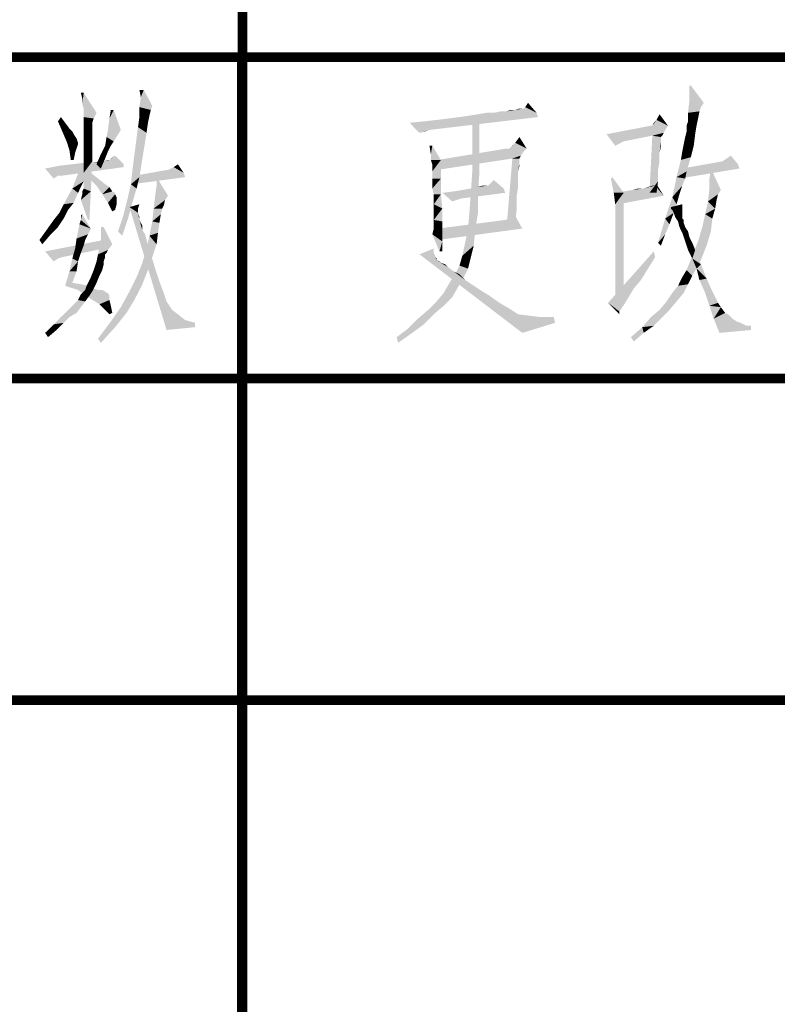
# Model space of a CAD drawing. Header units: millimetres. Extents: x 0 to 420, y 0 to 297.
# Tile 13 of 27: x 247 to 258, y 15 to 31. Entities that reach past the tile are written whole.
import ezdxf

# ---------------------------------------------------------------- set-up
doc = ezdxf.new("R2010")
doc.units = ezdxf.units.MM
doc.header["$LTSCALE"] = 23.1
doc.layers.get('0').update_dxf_attribs({"linetype": 'CONTINUOUS'})
doc.layers.add('GMA1347总成-02_DXF_FORMAT', color=7, linetype='CONTINUOUS')

# ---------------------------------------------------------------- blocks, each defined once
blk = doc.blocks.new('*T12')
at = {"color": 1, "linetype": 'Continuous'}
for p, q in [((0, 0), (7, 0)), ((0, 0), (0, -5)), ((7, 0), (7, -5)), ((0, -5), (7, -5))]:
    blk.add_line(p, q, dxfattribs=at)
blk = doc.blocks.new('*T13')
at = {"color": 1, "linetype": 'Continuous'}
for p, q in [((0, 0), (20, 0)), ((0, 0), (0, -5)), ((20, 0), (20, -5)), ((0, -5), (20, -5))]:
    blk.add_line(p, q, dxfattribs=at)
blk = doc.blocks.new('*T16')
at = {"color": 1, "linetype": 'Continuous'}
for p, q in [((0, 0), (60, 0)), ((0, 0), (0, -20)), ((15, 0), (15, -20)), ((30, 0), (30, -20)), ((45, 0), (45, -20)), ((60, 0), (60, -20)), ((0, -5), (60, -5)), ((0, -10), (60, -10)), ((0, -15), (60, -15)), ((0, -20), (60, -20))]:
    blk.add_line(p, q, dxfattribs=at)

msp = doc.modelspace()

# ---------------------------------------------------------------- linework, layer by layer
at = {"color": 1, "linetype": 'Continuous'}
for points in [[(256.977, 29.556), (256.954, 29.333), (256.954, 29.556)], [(256.954, 29.333), (256.977, 29.556), (257.177, 29.289)], [(247.531, 29.444), (247.509, 29.356), (247.487, 29.444)], [(247.509, 29.267), (247.509, 29.356), (247.531, 29.444)], [(247.531, 29.2), (247.509, 29.267), (247.531, 29.444)], [(247.531, 29.2), (247.531, 29.444), (247.731, 29.133)], [(248.465, 29.489), (248.42, 29.378), (248.398, 29.489)], [(248.42, 29.378), (248.465, 29.489), (248.598, 29.244)], [(248.598, 29.244), (248.398, 29.222), (248.42, 29.378)], [(248.398, 29.222), (248.598, 29.244), (248.576, 29.178)], [(254.399, 29.222), (254.443, 29.289), (254.577, 29.133)], [(257.177, 29.289), (256.932, 29.133), (256.954, 29.333)], [(257.177, 29.289), (257.132, 29.222), (256.932, 29.133)], [(247.731, 29.133), (247.531, 29.133), (247.531, 29.2)], [(247.731, 29.133), (247.531, 29.111), (247.531, 29.133)], [(247.531, 29.067), (247.531, 29.111), (247.731, 29.133)], [(247.531, 29.067), (247.731, 29.133), (247.687, 29.044)], [(247.909, 28.867), (247.931, 29.044), (247.998, 29.178)], [(247.909, 28.867), (247.998, 29.178), (248.109, 28.867)], [(247.998, 29.178), (247.931, 29.044), (247.954, 29.178)], [(248.576, 29.178), (248.398, 29.067), (248.398, 29.222)], [(248.576, 29.178), (248.554, 29.089), (248.398, 29.067)], [(253.377, 29.067), (253.532, 29.089), (254.577, 29.133)], [(253.377, 29.067), (254.577, 29.133), (254.599, 29.067)], [(253.532, 29.089), (253.665, 29.111), (254.577, 29.133)], [(253.91, 29.133), (254.577, 29.133), (253.665, 29.111)], [(253.91, 29.133), (253.665, 29.111), (253.799, 29.133)], [(254.11, 29.156), (253.91, 29.133), (254.021, 29.156)], [(254.577, 29.133), (253.91, 29.133), (254.11, 29.156)], [(254.243, 29.178), (254.11, 29.156), (254.177, 29.178)], [(254.577, 29.133), (254.11, 29.156), (254.243, 29.178)], [(254.354, 29.2), (254.377, 29.2), (254.243, 29.178)], [(254.332, 29.2), (254.354, 29.2), (254.243, 29.178)], [(254.332, 29.2), (254.243, 29.178), (254.31, 29.2)], [(254.577, 29.133), (254.243, 29.178), (254.377, 29.2)], [(254.577, 29.133), (254.377, 29.2), (254.399, 29.222)], [(256.443, 29.022), (256.488, 29.111), (256.621, 28.933)], [(257.132, 29.222), (257.11, 29.156), (256.932, 29.133)], [(256.932, 29.067), (256.932, 29.133), (257.11, 29.156)], [(256.932, 29.067), (257.11, 29.156), (257.088, 29.044)], [(247.131, 29), (247.176, 29.067), (247.243, 28.978)], [(247.243, 28.978), (247.198, 28.844), (247.131, 29)], [(247.243, 28.978), (247.309, 28.889), (247.198, 28.844)], [(247.687, 29.044), (247.531, 29), (247.531, 29.067)], [(247.531, 29), (247.687, 29.044), (247.665, 28.978)], [(247.665, 28.978), (247.531, 28.933), (247.531, 29)], [(247.531, 28.933), (247.665, 28.978), (247.665, 28.933)], [(248.531, 28.978), (248.376, 28.911), (248.398, 29.067)], [(248.376, 28.911), (248.531, 28.978), (248.509, 28.822)], [(248.398, 29.067), (248.554, 29.089), (248.531, 28.978)], [(252.599, 28.978), (252.821, 29), (254.599, 29.067)], [(252.599, 28.978), (254.599, 29.067), (252.91, 28.867)], [(252.91, 28.867), (252.754, 28.822), (252.599, 28.978)], [(252.821, 29), (253.021, 29.022), (254.599, 29.067)], [(253.021, 29.022), (253.199, 29.044), (254.599, 29.067)], [(254.599, 29.067), (253.199, 29.044), (253.377, 29.067)], [(253.688, 29.022), (253.577, 28.6), (253.577, 29.022)], [(253.577, 28.6), (253.688, 29.022), (253.688, 28.6)], [(256.377, 28.933), (256.399, 28.978), (256.443, 29.022)], [(256.621, 28.933), (256.377, 28.933), (256.443, 29.022)], [(256.91, 28.933), (256.932, 29), (257.088, 29.044)], [(256.91, 28.933), (257.088, 29.044), (257.065, 28.933)], [(257.088, 29.044), (256.932, 29), (256.932, 29.067)], [(247.198, 28.844), (247.309, 28.889), (247.354, 28.844)], [(247.354, 28.844), (247.265, 28.689), (247.198, 28.844)], [(247.354, 28.844), (247.376, 28.8), (247.265, 28.689)], [(247.376, 28.8), (247.42, 28.733), (247.265, 28.689)], [(247.665, 28.933), (247.665, 28.889), (247.531, 28.844)], [(247.665, 28.933), (247.531, 28.844), (247.531, 28.933)], [(247.665, 28.889), (247.665, 28.867), (247.531, 28.844)], [(247.531, 28.844), (247.665, 28.867), (247.665, 28.844)], [(247.665, 28.844), (247.665, 28.8), (247.531, 28.756)], [(247.665, 28.844), (247.531, 28.756), (247.531, 28.844)], [(247.531, 28.756), (247.665, 28.8), (247.665, 28.733)], [(248.109, 28.867), (247.887, 28.756), (247.909, 28.867)], [(247.887, 28.756), (248.109, 28.867), (247.998, 28.689)], [(248.509, 28.822), (248.287, 28.222), (248.376, 28.911)], [(248.287, 28.222), (248.509, 28.822), (248.398, 28.133)], [(252.91, 28.867), (252.843, 28.844), (252.754, 28.822)], [(256.621, 28.933), (256.577, 28.867), (255.665, 28.8)], [(256.377, 28.933), (256.621, 28.933), (255.665, 28.8)], [(256.377, 28.933), (255.665, 28.8), (256.354, 28.933)], [(256.577, 28.867), (256.554, 28.822), (255.665, 28.8)], [(256.377, 28.778), (255.665, 28.8), (256.554, 28.822)], [(255.665, 28.8), (256.377, 28.778), (255.932, 28.689)], [(255.932, 28.689), (255.799, 28.622), (255.665, 28.8)], [(256.377, 28.778), (256.554, 28.822), (256.532, 28.778)], [(256.865, 28.644), (256.888, 28.756), (257.043, 28.8)], [(256.865, 28.644), (257.043, 28.8), (257.021, 28.622)], [(257.043, 28.8), (256.888, 28.756), (256.91, 28.844)], [(257.065, 28.933), (256.91, 28.844), (256.91, 28.933)], [(256.91, 28.844), (257.065, 28.933), (257.043, 28.8)], [(247.265, 28.689), (247.42, 28.733), (247.443, 28.667)], [(247.443, 28.667), (247.309, 28.556), (247.265, 28.689)], [(247.443, 28.667), (247.443, 28.644), (247.309, 28.556)], [(247.443, 28.644), (247.42, 28.578), (247.309, 28.556)], [(247.665, 28.733), (247.531, 28.644), (247.531, 28.756)], [(247.665, 28.733), (247.665, 28.667), (247.531, 28.644)], [(247.531, 28.644), (247.665, 28.667), (247.665, 28.578)], [(247.665, 28.578), (247.531, 28.533), (247.531, 28.644)], [(247.998, 28.689), (247.865, 28.622), (247.887, 28.756)], [(247.865, 28.622), (247.998, 28.689), (247.954, 28.622)], [(254.154, 28.578), (254.199, 28.622), (254.243, 28.667)], [(254.421, 28.578), (254.154, 28.578), (254.243, 28.667)], [(254.243, 28.667), (254.31, 28.756), (254.421, 28.578)], [(256.51, 28.756), (256.332, 27.889), (256.377, 28.778)], [(256.51, 28.756), (256.51, 28.733), (256.332, 27.889)], [(256.51, 28.733), (256.51, 28.667), (256.332, 27.889)], [(256.51, 28.667), (256.488, 28.511), (256.332, 27.889)], [(256.377, 28.778), (256.532, 28.778), (256.51, 28.756)], [(256.51, 28.667), (256.51, 28.6), (256.488, 28.511)], [(257.021, 28.622), (256.843, 28.533), (256.865, 28.644)], [(247.309, 28.556), (247.42, 28.578), (247.398, 28.511)], [(247.398, 28.511), (247.331, 28.4), (247.309, 28.556)], [(247.331, 28.4), (247.398, 28.511), (247.376, 28.4)], [(247.531, 28.533), (247.665, 28.578), (247.665, 28.489)], [(247.665, 28.489), (247.531, 28.4), (247.531, 28.533)], [(247.531, 28.4), (247.665, 28.489), (247.665, 28.378)], [(247.865, 28.422), (247.731, 28.333), (247.798, 28.489)], [(247.954, 28.622), (247.909, 28.533), (247.798, 28.489)], [(247.954, 28.622), (247.798, 28.489), (247.865, 28.622)], [(247.798, 28.489), (247.909, 28.533), (247.865, 28.422)], [(252.954, 28.622), (252.932, 28.489), (252.91, 28.622)], [(252.932, 28.4), (252.932, 28.489), (252.954, 28.622)], [(252.932, 28.4), (252.954, 28.622), (253.088, 28.4)], [(254.421, 28.578), (254.377, 28.533), (253.043, 28.4)], [(254.154, 28.578), (254.421, 28.578), (253.043, 28.4)], [(254.154, 28.578), (253.043, 28.4), (254.11, 28.578)], [(254.377, 28.533), (254.332, 28.467), (253.043, 28.4)], [(253.688, 28.6), (253.577, 28.244), (253.577, 28.6)], [(253.577, 28.244), (253.688, 28.6), (253.688, 28.222)], [(256.488, 28.511), (256.488, 28.378), (256.332, 27.889)], [(256.977, 28.444), (256.821, 28.4), (256.843, 28.533)], [(256.843, 28.533), (257.021, 28.622), (256.977, 28.444)], [(248.154, 28.333), (247.154, 28.311), (247.354, 28.333)], [(247.154, 28.311), (248.154, 28.333), (248.154, 28.289)], [(247.665, 28.356), (247.354, 28.333), (247.531, 28.356)], [(248.154, 28.333), (247.354, 28.333), (247.665, 28.356)], [(247.665, 28.378), (247.531, 28.289), (247.531, 28.4)], [(247.531, 28.2), (247.531, 28.289), (247.665, 28.378)], [(247.531, 28.133), (247.531, 28.2), (247.665, 28.378)], [(247.531, 28.067), (247.531, 28.133), (247.665, 28.378)], [(247.531, 28.022), (247.531, 28.067), (247.665, 28.378)], [(247.531, 28), (247.531, 28.022), (247.665, 28.378)], [(247.531, 27.978), (247.531, 28), (247.665, 28.378)], [(247.531, 27.956), (247.531, 27.978), (247.665, 28.378)], [(247.531, 27.956), (247.665, 28.378), (247.643, 27.911)], [(247.843, 28.378), (247.665, 28.356), (247.776, 28.378)], [(248.154, 28.333), (247.665, 28.356), (247.843, 28.378)], [(247.731, 28.333), (247.865, 28.422), (247.798, 28.267)], [(247.931, 28.4), (247.843, 28.378), (247.909, 28.4)], [(248.154, 28.333), (247.843, 28.378), (247.931, 28.4)], [(247.931, 28.4), (247.954, 28.422), (248.02, 28.467)], [(247.931, 28.4), (248.02, 28.467), (248.154, 28.333)], [(248.931, 28.289), (248.998, 28.333), (249.087, 28.2)], [(253.088, 28.4), (252.954, 28.333), (252.932, 28.4)], [(252.954, 28.289), (252.954, 28.333), (253.088, 28.4)], [(252.954, 28.267), (252.954, 28.289), (253.088, 28.4)], [(252.954, 28.244), (252.954, 28.267), (253.088, 28.4)], [(252.954, 28.222), (252.954, 28.244), (253.088, 28.4)], [(252.954, 28.178), (252.954, 28.222), (253.088, 28.4)], [(252.954, 28.111), (252.954, 28.178), (253.088, 28.4)], [(252.954, 28.111), (253.088, 28.4), (253.088, 28.111)], [(253.043, 28.4), (254.199, 28.422), (253.021, 28.244)], [(254.332, 28.467), (254.199, 28.422), (253.043, 28.4)], [(254.31, 28.422), (254.31, 28.378), (254.11, 27.356)], [(254.31, 28.422), (254.11, 27.356), (254.199, 28.422)], [(254.31, 28.378), (254.31, 28.356), (254.11, 27.356)], [(254.31, 28.356), (254.288, 28.222), (254.11, 27.356)], [(254.199, 28.422), (254.332, 28.467), (254.31, 28.422)], [(254.31, 28.356), (254.31, 28.311), (254.288, 28.222)], [(256.488, 28.378), (256.465, 28.244), (256.332, 27.889)], [(256.91, 28.222), (256.754, 28.133), (256.821, 28.4)], [(256.821, 28.4), (256.977, 28.444), (256.91, 28.222)], [(257.71, 28.333), (256.843, 28.267), (257.465, 28.378)], [(256.843, 28.267), (257.71, 28.333), (257.732, 28.267)], [(257.465, 28.378), (257.532, 28.422), (257.599, 28.467)], [(257.465, 28.378), (257.599, 28.467), (257.71, 28.333)], [(248.154, 28.289), (246.931, 28.267), (247.154, 28.311)], [(247.131, 28.156), (246.931, 28.267), (248.154, 28.289)], [(247.131, 28.156), (247.065, 28.111), (246.931, 28.267)], [(247.131, 28.156), (248.154, 28.289), (247.198, 28.156)], [(247.531, 28.067), (247.354, 27.956), (247.465, 28.244)], [(247.465, 28.244), (247.62, 28.267), (247.531, 28.067)], [(247.62, 28.111), (247.643, 28.2), (247.865, 28.022)], [(248.398, 28.133), (248.265, 28.022), (248.287, 28.222)], [(248.843, 28.244), (249.087, 28.2), (248.331, 28.156)], [(248.843, 28.244), (248.331, 28.156), (248.82, 28.244)], [(248.331, 28.156), (249.087, 28.2), (249.109, 28.133)], [(249.087, 28.2), (248.843, 28.244), (248.887, 28.267)], [(249.087, 28.2), (248.887, 28.267), (248.931, 28.289)], [(253.688, 28.222), (253.554, 27.889), (253.577, 28.244)], [(253.554, 27.889), (253.688, 28.222), (253.665, 27.889)], [(254.288, 28.222), (254.288, 28.111), (254.11, 27.356)], [(256.465, 28.244), (256.465, 28.067), (256.332, 27.889)], [(256.754, 28.133), (256.91, 28.222), (256.888, 28.111)], [(257.732, 28.267), (256.799, 28.111), (256.843, 28.267)], [(257.265, 27.956), (257.265, 28.111), (257.288, 28.267)], [(257.265, 27.956), (257.288, 28.267), (257.443, 27.933)], [(247.354, 27.956), (247.531, 28.067), (247.443, 27.889)], [(247.865, 28.022), (247.731, 28), (247.62, 28.111)], [(247.731, 28), (247.865, 28.022), (247.931, 27.978)], [(248.354, 27.956), (248.22, 27.822), (248.265, 28.022)], [(248.265, 28.022), (248.398, 28.133), (248.354, 27.956)], [(249.109, 28.133), (248.287, 28.022), (248.331, 28.156)], [(248.665, 28), (248.665, 28.133), (248.843, 27.844)], [(253.088, 28.111), (252.954, 28.044), (252.954, 28.111)], [(252.954, 27.956), (252.954, 28.044), (253.088, 28.111)], [(252.977, 27.867), (252.954, 27.956), (253.088, 28.111)], [(252.977, 27.867), (253.088, 28.111), (253.088, 27.867)], [(253.821, 28), (253.865, 28.044), (253.91, 28.089)], [(253.821, 28), (253.91, 28.089), (254.065, 27.956)], [(253.821, 28), (253.843, 28.022), (253.865, 28.044)], [(254.288, 28.111), (254.288, 27.978), (254.11, 27.356)], [(255.777, 27.889), (255.732, 28.111), (255.754, 28.133)], [(255.777, 27.889), (255.754, 28.133), (255.932, 27.889)], [(256.332, 27.889), (256.465, 28.067), (256.443, 27.889)], [(256.421, 28), (256.443, 28.022), (256.554, 27.844)], [(256.888, 28.111), (256.688, 27.822), (256.754, 28.133)], [(256.888, 28.111), (256.843, 28), (256.688, 27.822)], [(247.443, 27.889), (247.22, 27.711), (247.354, 27.956)], [(247.443, 27.889), (247.376, 27.733), (247.22, 27.711)], [(247.487, 27.778), (247.509, 27.867), (247.643, 27.911)], [(247.598, 27.467), (247.487, 27.778), (247.643, 27.911)], [(247.643, 27.911), (247.509, 27.911), (247.531, 27.956)], [(247.643, 27.911), (247.509, 27.867), (247.509, 27.911)], [(247.598, 27.467), (247.643, 27.911), (247.62, 27.467)], [(247.931, 27.978), (247.82, 27.867), (247.731, 28)], [(247.931, 27.978), (247.976, 27.911), (247.82, 27.867)], [(247.976, 27.911), (248.02, 27.889), (247.82, 27.867)], [(247.82, 27.867), (248.02, 27.889), (248.02, 27.867)], [(248.02, 27.867), (247.909, 27.733), (247.82, 27.867)], [(248.02, 27.867), (248.043, 27.822), (247.909, 27.733)], [(248.22, 27.822), (248.354, 27.956), (248.287, 27.733)], [(248.843, 27.844), (248.643, 27.844), (248.665, 28)], [(253.088, 27.867), (252.977, 27.711), (252.977, 27.867)], [(252.977, 27.711), (253.088, 27.867), (253.11, 27.644)], [(253.11, 27.889), (253.288, 27.911), (254.065, 27.956)], [(253.11, 27.889), (254.065, 27.956), (254.088, 27.889)], [(253.11, 27.889), (254.088, 27.889), (253.399, 27.8)], [(253.11, 27.889), (253.399, 27.8), (253.332, 27.778)], [(253.332, 27.778), (253.265, 27.756), (253.11, 27.889)], [(253.288, 27.911), (253.421, 27.933), (254.065, 27.956)], [(254.065, 27.956), (253.421, 27.933), (253.554, 27.956)], [(253.665, 27.889), (253.532, 27.6), (253.554, 27.889)], [(253.532, 27.6), (253.665, 27.889), (253.665, 27.578)], [(253.554, 27.956), (253.643, 27.978), (253.821, 28)], [(254.065, 27.956), (253.554, 27.956), (253.821, 28)], [(253.777, 28), (253.821, 28), (253.643, 27.978)], [(253.777, 28), (253.643, 27.978), (253.732, 28)], [(254.288, 27.978), (254.265, 27.822), (254.11, 27.356)], [(255.932, 27.889), (255.799, 27.711), (255.777, 27.889)], [(255.799, 27.889), (255.932, 27.911), (256.243, 27.956)], [(256.554, 27.844), (255.799, 27.889), (256.243, 27.956)], [(256.554, 27.844), (255.843, 27.711), (255.799, 27.889)], [(255.799, 27.711), (255.932, 27.889), (255.932, 26.244)], [(255.932, 27.911), (256.065, 27.933), (256.243, 27.956)], [(256.243, 27.956), (256.065, 27.933), (256.154, 27.956)], [(256.243, 27.956), (256.31, 27.978), (256.421, 28)], [(256.554, 27.844), (256.243, 27.956), (256.421, 28)], [(256.421, 28), (256.31, 27.978), (256.377, 28)], [(256.843, 28), (256.799, 27.867), (256.688, 27.822)], [(256.688, 27.822), (256.799, 27.867), (256.754, 27.711)], [(257.443, 27.933), (257.243, 27.756), (257.265, 27.956)], [(257.443, 27.933), (257.399, 27.867), (257.243, 27.756)], [(257.399, 27.867), (257.377, 27.778), (257.243, 27.756)], [(247.22, 27.711), (247.376, 27.733), (247.287, 27.622)], [(248.043, 27.822), (248.043, 27.778), (247.909, 27.733)], [(247.909, 27.733), (248.043, 27.778), (248.043, 27.711)], [(248.043, 27.711), (247.976, 27.6), (247.909, 27.733)], [(248.287, 27.733), (248.154, 27.556), (248.22, 27.822)], [(248.154, 27.556), (248.287, 27.733), (248.22, 27.489)], [(248.843, 27.844), (248.798, 27.778), (248.62, 27.644)], [(248.843, 27.844), (248.62, 27.644), (248.643, 27.844)], [(248.798, 27.778), (248.776, 27.689), (248.62, 27.644)], [(254.265, 27.822), (254.265, 27.622), (254.11, 27.356)], [(256.754, 27.711), (256.577, 27.489), (256.688, 27.822)], [(257.354, 27.644), (257.199, 27.556), (257.243, 27.756)], [(257.243, 27.756), (257.377, 27.778), (257.354, 27.644)], [(247.22, 27.489), (247.065, 27.467), (247.154, 27.578)], [(247.287, 27.622), (247.154, 27.578), (247.22, 27.711)], [(247.154, 27.578), (247.287, 27.622), (247.22, 27.489)], [(248.043, 27.711), (248.02, 27.622), (247.976, 27.6)], [(248.243, 27.667), (248.398, 27.711), (248.376, 27.644)], [(248.243, 27.667), (248.376, 27.644), (248.376, 27.578)], [(248.243, 27.667), (248.376, 27.578), (248.398, 27.467)], [(248.398, 27.467), (248.82, 25.756), (248.243, 27.667)], [(248.376, 27.578), (248.398, 27.511), (248.398, 27.489)], [(248.376, 27.578), (248.398, 27.489), (248.398, 27.467)], [(248.754, 27.644), (248.731, 27.556), (248.598, 27.444)], [(248.754, 27.644), (248.598, 27.444), (248.62, 27.644)], [(248.62, 27.644), (248.776, 27.689), (248.754, 27.644)], [(253.11, 27.644), (252.977, 27.556), (252.977, 27.711)], [(252.977, 27.467), (252.977, 27.556), (253.11, 27.644)], [(252.977, 27.467), (253.11, 27.644), (253.11, 27.444)], [(253.665, 27.578), (253.51, 27.333), (253.532, 27.6)], [(253.51, 27.333), (253.665, 27.578), (253.621, 27.311)], [(254.265, 27.622), (254.243, 27.4), (254.11, 27.356)], [(255.932, 26.244), (255.799, 26.178), (255.799, 27.711)], [(256.754, 27.711), (256.71, 27.578), (256.577, 27.489)], [(256.577, 27.489), (256.71, 27.578), (256.643, 27.4)], [(256.665, 27.644), (256.665, 27.667), (256.843, 27.711)], [(256.665, 27.644), (256.843, 27.711), (256.843, 27.644)], [(256.843, 27.644), (256.688, 27.622), (256.665, 27.644)], [(256.71, 27.578), (256.688, 27.622), (256.843, 27.644)], [(256.71, 27.578), (256.843, 27.644), (256.843, 27.578)], [(256.843, 27.578), (256.732, 27.511), (256.71, 27.578)], [(256.843, 27.578), (256.843, 27.533), (256.732, 27.511)], [(257.199, 27.556), (257.354, 27.644), (257.31, 27.489)], [(247.131, 27.356), (246.954, 27.311), (247.065, 27.467)], [(247.065, 27.467), (247.22, 27.489), (247.131, 27.356)], [(247.643, 27.333), (247.465, 27.4), (247.487, 27.467)], [(247.487, 27.467), (247.487, 27.533), (247.509, 27.556)], [(247.487, 27.467), (247.509, 27.556), (247.643, 27.333)], [(248.22, 27.489), (248.065, 27.289), (248.154, 27.556)], [(248.065, 27.289), (248.22, 27.489), (248.131, 27.222)], [(248.398, 27.467), (248.42, 27.422), (248.443, 27.311)], [(248.398, 27.467), (248.443, 27.311), (248.82, 25.756)], [(248.42, 27.422), (248.443, 27.378), (248.443, 27.311)], [(248.709, 27.422), (248.554, 27.222), (248.598, 27.444)], [(248.709, 27.422), (248.687, 27.267), (248.554, 27.222)], [(248.598, 27.444), (248.731, 27.556), (248.709, 27.422)], [(253.11, 27.444), (252.977, 27.4), (252.977, 27.467)], [(252.977, 27.333), (252.977, 27.4), (253.11, 27.444)], [(252.977, 27.333), (253.11, 27.444), (253.11, 27.267)], [(254.354, 27.333), (253.043, 27.333), (254.088, 27.467)], [(254.354, 27.333), (254.088, 27.467), (254.154, 27.489)], [(254.154, 27.489), (254.243, 27.533), (254.354, 27.333)], [(256.643, 27.4), (256.465, 27.111), (256.577, 27.489)], [(256.732, 27.511), (256.843, 27.533), (256.843, 27.511)], [(256.843, 27.511), (256.777, 27.444), (256.732, 27.511)], [(256.843, 27.511), (256.843, 27.489), (256.777, 27.444)], [(256.843, 27.489), (256.865, 27.467), (256.777, 27.444)], [(256.777, 27.444), (256.865, 27.467), (256.865, 27.422)], [(256.865, 27.422), (256.799, 27.356), (256.777, 27.444)], [(256.799, 27.356), (256.865, 27.422), (256.888, 27.356)], [(257.31, 27.489), (257.154, 27.356), (257.199, 27.556)], [(257.154, 27.356), (257.31, 27.489), (257.288, 27.289)], [(247.02, 27.244), (246.843, 27.156), (246.954, 27.311)], [(246.954, 27.311), (247.131, 27.356), (247.02, 27.244)], [(247.62, 27.289), (247.598, 27.244), (247.42, 27.178)], [(247.62, 27.289), (247.42, 27.178), (247.443, 27.289)], [(247.643, 27.333), (247.443, 27.289), (247.465, 27.4)], [(247.443, 27.289), (247.643, 27.333), (247.62, 27.289)], [(247.843, 27.356), (247.798, 27.156), (247.798, 27.356)], [(247.798, 27.156), (247.843, 27.356), (247.976, 27.089)], [(248.443, 27.311), (248.487, 27.244), (248.82, 25.756)], [(248.554, 27.222), (248.687, 27.267), (248.665, 27.089)], [(253.11, 27.267), (252.954, 27.244), (252.977, 27.333)], [(252.954, 27.244), (253.11, 27.267), (253.11, 27.133)], [(254.354, 27.333), (253.043, 27.156), (253.043, 27.333)], [(253.621, 27.311), (253.465, 27.111), (253.51, 27.333)], [(253.465, 27.111), (253.621, 27.311), (253.599, 27.067)], [(256.643, 27.4), (256.577, 27.244), (256.465, 27.111)], [(256.888, 27.356), (256.843, 27.267), (256.799, 27.356)], [(256.888, 27.356), (256.932, 27.289), (256.843, 27.267)], [(256.843, 27.267), (256.932, 27.289), (256.954, 27.2)], [(256.954, 27.2), (256.888, 27.133), (256.843, 27.267)], [(257.288, 27.289), (257.088, 27.133), (257.154, 27.356)], [(257.088, 27.133), (257.288, 27.289), (257.221, 27.067)], [(246.843, 27.156), (247.02, 27.244), (246.887, 27.089)], [(247.843, 27.022), (246.931, 26.978), (247.843, 27.156)], [(247.554, 27.156), (247.398, 27.022), (247.42, 27.178)], [(247.554, 27.156), (247.531, 27.067), (247.398, 27.022)], [(247.42, 27.178), (247.598, 27.244), (247.554, 27.156)], [(247.976, 27.089), (247.754, 26.933), (247.798, 27.156)], [(248.487, 27.244), (248.509, 27.156), (248.82, 25.756)], [(248.665, 27.089), (248.509, 27.022), (248.554, 27.222)], [(248.509, 27.156), (248.531, 27.067), (248.82, 25.756)], [(253.11, 27.133), (253.065, 26.978), (252.954, 27.244)], [(253.11, 27.133), (253.11, 27.044), (253.065, 26.978)], [(253.599, 27.067), (253.421, 26.911), (253.465, 27.111)], [(256.465, 27.111), (256.577, 27.244), (256.51, 27.067)], [(256.888, 27.133), (256.954, 27.2), (256.999, 27.111)], [(256.999, 27.111), (256.932, 27), (256.888, 27.133)], [(256.932, 27), (256.999, 27.111), (257.043, 27)], [(257.221, 27.067), (256.999, 26.911), (257.088, 27.133)], [(246.931, 26.978), (247.843, 27.022), (247.198, 26.889)], [(246.931, 26.978), (247.198, 26.889), (247.131, 26.867)], [(247.131, 26.867), (247.065, 26.822), (246.931, 26.978)], [(247.487, 26.956), (247.354, 26.867), (247.398, 27.022)], [(247.354, 26.867), (247.487, 26.956), (247.443, 26.822)], [(247.398, 27.022), (247.531, 27.067), (247.487, 26.956)], [(247.976, 27.089), (247.909, 27), (247.754, 26.933)], [(247.909, 27), (247.887, 26.956), (247.754, 26.933)], [(247.754, 26.933), (247.887, 26.956), (247.865, 26.933)], [(248.598, 26.889), (248.443, 26.8), (248.509, 27.022)], [(248.509, 27.022), (248.665, 27.089), (248.598, 26.889)], [(248.531, 27.067), (248.576, 26.933), (248.82, 25.756)], [(252.977, 26.956), (252.754, 26.933), (252.977, 27.022)], [(252.754, 26.933), (252.977, 26.956), (252.999, 26.911)], [(253.065, 26.978), (253.11, 27.044), (253.11, 26.978)], [(253.421, 26.911), (253.599, 27.067), (253.554, 26.889)], [(256.421, 26.889), (255.688, 26.178), (256.399, 26.978)], [(257.043, 27), (256.999, 26.867), (256.932, 27)], [(256.999, 26.911), (257.221, 27.067), (257.132, 26.844)], [(256.999, 26.867), (257.043, 27), (257.132, 26.778)], [(247.443, 26.822), (247.309, 26.667), (247.354, 26.867)], [(247.309, 26.667), (247.443, 26.822), (247.42, 26.667)], [(247.843, 26.822), (247.843, 26.778), (247.687, 26.689)], [(247.843, 26.822), (247.687, 26.689), (247.731, 26.822)], [(247.865, 26.933), (247.865, 26.889), (247.731, 26.822)], [(247.865, 26.933), (247.731, 26.822), (247.754, 26.933)], [(247.731, 26.822), (247.865, 26.889), (247.843, 26.822)], [(248.531, 26.689), (248.354, 26.578), (248.443, 26.8)], [(248.443, 26.8), (248.598, 26.889), (248.531, 26.689)], [(248.576, 26.933), (248.643, 26.711), (248.82, 25.756)], [(252.754, 26.933), (252.999, 26.911), (252.999, 26.889)], [(252.754, 26.933), (252.999, 26.889), (253.021, 26.844)], [(253.021, 26.844), (254.354, 25.711), (252.754, 26.933)], [(252.999, 26.889), (253.021, 26.867), (253.021, 26.844)], [(253.021, 26.844), (253.065, 26.822), (253.088, 26.8)], [(253.021, 26.844), (253.088, 26.8), (254.354, 25.711)], [(253.088, 26.8), (253.154, 26.778), (253.199, 26.733)], [(253.088, 26.8), (253.199, 26.733), (254.354, 25.711)], [(253.554, 26.889), (253.377, 26.756), (253.421, 26.911)], [(253.377, 26.756), (253.554, 26.889), (253.51, 26.711)], [(256.421, 26.889), (256.31, 26.711), (255.688, 26.178)], [(257.132, 26.844), (256.91, 26.689), (256.999, 26.911)], [(256.91, 26.689), (257.132, 26.844), (256.999, 26.6)], [(257.132, 26.778), (257.065, 26.711), (256.999, 26.867)], [(247.42, 26.667), (247.354, 26.489), (247.243, 26.444)], [(247.42, 26.667), (247.243, 26.444), (247.309, 26.667)], [(247.82, 26.689), (247.776, 26.6), (247.643, 26.578)], [(247.82, 26.689), (247.643, 26.578), (247.687, 26.689)], [(247.687, 26.689), (247.843, 26.778), (247.82, 26.689)], [(248.354, 26.578), (248.531, 26.689), (248.443, 26.467)], [(248.643, 26.711), (248.709, 26.511), (248.82, 25.756)], [(253.199, 26.733), (253.288, 26.667), (254.354, 25.711)], [(253.288, 26.667), (253.377, 26.622), (253.465, 26.533)], [(253.288, 26.667), (253.465, 26.533), (254.354, 25.711)], [(253.51, 26.711), (253.31, 26.622), (253.377, 26.756)], [(253.31, 26.622), (253.51, 26.711), (253.443, 26.578)], [(256.31, 26.711), (256.199, 26.533), (255.688, 26.178)], [(256.999, 26.6), (256.843, 26.578), (256.91, 26.689)], [(257.065, 26.711), (257.132, 26.778), (257.221, 26.556)], [(257.221, 26.556), (257.11, 26.533), (257.065, 26.711)], [(247.354, 26.489), (247.487, 26.467), (247.243, 26.444)], [(247.554, 26.378), (247.576, 26.444), (247.731, 26.489)], [(247.554, 26.378), (247.731, 26.489), (247.665, 26.356)], [(247.731, 26.489), (247.576, 26.444), (247.643, 26.578)], [(247.643, 26.578), (247.776, 26.6), (247.731, 26.489)], [(248.443, 26.467), (248.243, 26.356), (248.354, 26.578)], [(248.709, 26.511), (248.776, 26.333), (248.82, 25.756)], [(253.354, 26.422), (253.132, 26.333), (253.221, 26.489)], [(253.443, 26.578), (253.221, 26.489), (253.31, 26.622)], [(253.221, 26.489), (253.443, 26.578), (253.354, 26.422)], [(253.465, 26.533), (253.665, 26.4), (254.354, 25.711)], [(256.199, 26.533), (256.088, 26.4), (255.688, 26.178)], [(256.932, 26.467), (256.777, 26.444), (256.843, 26.578)], [(256.843, 26.578), (256.999, 26.6), (256.932, 26.467)], [(257.11, 26.533), (257.221, 26.556), (257.31, 26.356)], [(257.31, 26.356), (257.199, 26.333), (257.11, 26.533)], [(247.243, 26.444), (247.487, 26.467), (247.598, 26.444)], [(247.598, 26.444), (247.443, 26.378), (247.243, 26.444)], [(247.598, 26.444), (247.687, 26.4), (247.443, 26.378)], [(247.443, 26.378), (247.687, 26.4), (247.754, 26.378)], [(247.754, 26.378), (247.598, 26.267), (247.443, 26.378)], [(247.665, 26.356), (247.487, 26.311), (247.554, 26.378)], [(247.487, 26.311), (247.665, 26.356), (247.62, 26.289)], [(247.82, 26.378), (247.865, 26.356), (247.598, 26.267)], [(247.754, 26.378), (247.82, 26.378), (247.598, 26.267)], [(247.865, 26.356), (247.887, 26.333), (247.598, 26.267)], [(248.331, 26.244), (248.109, 26.111), (248.243, 26.356)], [(248.243, 26.356), (248.443, 26.467), (248.331, 26.244)], [(253.132, 26.333), (253.354, 26.422), (253.265, 26.267)], [(253.665, 26.4), (253.843, 26.289), (254.354, 25.711)], [(256.088, 26.4), (256.021, 26.289), (255.688, 26.178)], [(256.688, 26.333), (256.777, 26.444), (256.932, 26.467)], [(256.688, 26.333), (256.932, 26.467), (256.865, 26.333)], [(257.199, 26.333), (257.31, 26.356), (257.399, 26.178)], [(247.554, 26.2), (247.354, 26.133), (247.443, 26.222)], [(247.354, 26.133), (247.554, 26.2), (247.487, 26.111)], [(247.62, 26.289), (247.443, 26.222), (247.487, 26.311)], [(247.443, 26.222), (247.62, 26.289), (247.554, 26.2)], [(247.909, 26.333), (247.931, 26.289), (247.598, 26.267)], [(247.887, 26.333), (247.909, 26.333), (247.598, 26.267)], [(247.598, 26.267), (247.931, 26.289), (247.931, 26.222)], [(247.931, 26.222), (247.776, 26.156), (247.598, 26.267)], [(247.776, 26.156), (247.931, 26.222), (247.954, 26.133)], [(248.109, 26.111), (248.331, 26.244), (248.198, 26.022)], [(248.776, 26.333), (248.82, 26.2), (248.82, 25.756)], [(248.82, 26.2), (248.909, 26.067), (248.82, 25.756)], [(253.132, 26.133), (252.888, 26.067), (253.021, 26.2)], [(253.265, 26.267), (253.021, 26.2), (253.132, 26.333)], [(253.021, 26.2), (253.265, 26.267), (253.132, 26.133)], [(253.843, 26.289), (253.999, 26.178), (254.354, 25.711)], [(255.688, 26.178), (256.021, 26.289), (255.954, 26.178)], [(256.754, 26.2), (256.488, 26.067), (256.599, 26.2)], [(256.488, 26.067), (256.754, 26.2), (256.643, 26.067)], [(256.865, 26.333), (256.599, 26.2), (256.688, 26.333)], [(256.599, 26.2), (256.865, 26.333), (256.754, 26.2)], [(257.399, 26.178), (257.265, 26.133), (257.199, 26.333)], [(247.42, 26.022), (247.176, 25.956), (247.265, 26.044)], [(247.487, 26.111), (247.265, 26.044), (247.354, 26.133)], [(247.265, 26.044), (247.487, 26.111), (247.42, 26.022)], [(247.954, 26.133), (247.931, 26), (247.776, 26.156)], [(247.954, 26.133), (247.976, 26.022), (247.931, 26)], [(248.198, 26.022), (247.954, 25.889), (248.109, 26.111)], [(248.909, 26.067), (248.998, 26), (248.82, 25.756)], [(252.977, 26), (252.732, 25.933), (252.888, 26.067)], [(252.888, 26.067), (253.132, 26.133), (252.977, 26)], [(253.999, 26.178), (254.154, 26.089), (254.354, 25.711)], [(254.154, 26.089), (254.288, 26), (254.354, 25.711)], [(255.688, 26.178), (255.954, 26.178), (255.865, 26.044)], [(255.865, 26.044), (255.865, 26), (255.688, 26.178)], [(255.954, 26.178), (255.91, 26.111), (255.865, 26.044)], [(256.643, 26.067), (256.354, 25.956), (256.488, 26.067)], [(256.354, 25.956), (256.643, 26.067), (256.532, 25.956)], [(257.265, 26.133), (257.399, 26.178), (257.443, 26.111)], [(257.443, 26.111), (257.332, 25.933), (257.265, 26.133)], [(257.443, 26.111), (257.51, 26.022), (257.332, 25.933)], [(247.309, 25.956), (247.22, 25.867), (247.065, 25.844)], [(247.309, 25.956), (247.065, 25.844), (247.176, 25.956)], [(247.176, 25.956), (247.42, 26.022), (247.309, 25.956)], [(248.02, 25.8), (247.754, 25.622), (247.954, 25.889)], [(247.954, 25.889), (248.198, 26.022), (248.02, 25.8)], [(248.998, 26), (249.109, 25.911), (248.82, 25.756)], [(249.109, 25.911), (249.265, 25.867), (248.82, 25.756)], [(252.821, 25.844), (252.577, 25.778), (252.732, 25.933)], [(252.732, 25.933), (252.977, 26), (252.821, 25.844)], [(254.288, 26), (254.465, 25.978), (254.354, 25.711)], [(254.465, 25.978), (254.643, 25.956), (254.354, 25.711)], [(254.843, 25.956), (254.865, 25.867), (254.354, 25.711)], [(254.643, 25.956), (254.843, 25.956), (254.354, 25.711)], [(256.532, 25.956), (256.399, 25.822), (256.221, 25.8)], [(256.532, 25.956), (256.221, 25.8), (256.354, 25.956)], [(257.51, 26.022), (257.554, 26), (257.332, 25.933)], [(257.332, 25.933), (257.554, 26), (257.621, 25.933)], [(257.621, 25.933), (257.421, 25.711), (257.332, 25.933)], [(257.621, 25.933), (257.688, 25.889), (257.421, 25.711)], [(257.688, 25.889), (257.754, 25.867), (257.421, 25.711)], [(247.109, 25.756), (246.931, 25.711), (247.065, 25.844)], [(246.931, 25.711), (247.109, 25.756), (246.976, 25.644)], [(247.065, 25.844), (247.22, 25.867), (247.109, 25.756)], [(247.754, 25.622), (248.02, 25.8), (247.798, 25.556)], [(249.265, 25.867), (249.265, 25.8), (248.82, 25.756)], [(252.643, 25.711), (252.399, 25.644), (252.577, 25.778)], [(252.577, 25.778), (252.821, 25.844), (252.643, 25.711)], [(256.243, 25.711), (256.043, 25.644), (256.221, 25.8)], [(256.221, 25.8), (256.399, 25.822), (256.243, 25.711)], [(257.754, 25.867), (257.843, 25.822), (257.421, 25.711)], [(257.91, 25.822), (257.91, 25.756), (257.421, 25.711)], [(257.843, 25.822), (257.91, 25.822), (257.421, 25.711)], [(252.399, 25.644), (252.643, 25.711), (252.421, 25.556)], [(256.043, 25.644), (256.243, 25.711), (256.088, 25.578)]]:
    msp.add_solid(points, dxfattribs=at)
at = {"layer": 'GMA1347总成-02_DXF_FORMAT', "color": 1, "linetype": 'Continuous', "const_width": 0.15}
for points in [[(250, 5), (250, 50)], [(235, 30), (295, 30)], [(235, 25), (355, 25)], [(235, 20), (295, 20)]]:
    msp.add_lwpolyline(points, dxfattribs=at)

# ---------------------------------------------------------------- block references
for name, p in [('*T12', (242.925, 30)), ('*T13', (249.925, 30)), ('*T16', (234.925, 25))]:
    msp.add_blockref(name, p)

doc.saveas('drawing.dxf')
